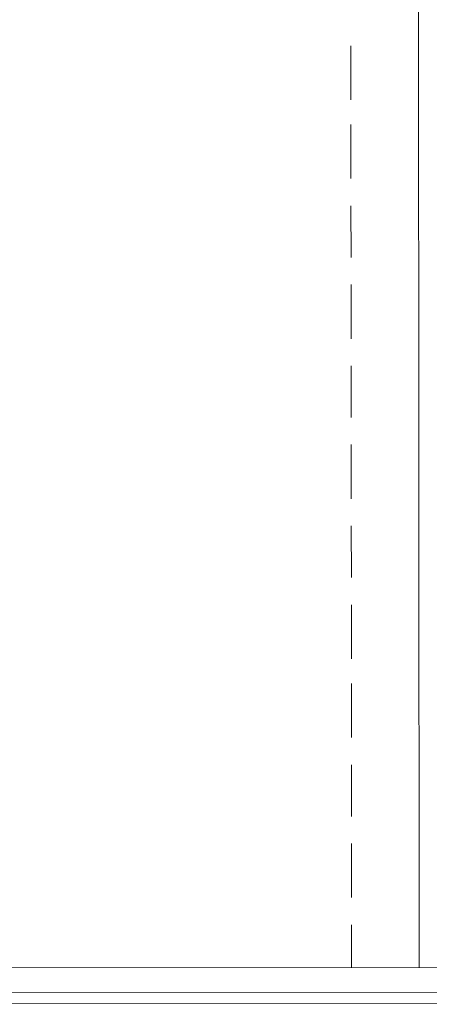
# Model space of a CAD drawing. Header units: inches. Extents: x -5850 to 5646, y 8947 to 13007.
# Tile 39 of 256: x -3155 to -3079, y 9500 to 9684. Entities that reach past the tile are written whole.
import ezdxf

# ---------------------------------------------------------------- set-up
doc = ezdxf.new("R2010")
doc.units = ezdxf.units.IN
doc.header["$MEASUREMENT"] = 0
doc.layers.add('at_Entity', color=7, linetype='Continuous')

msp = doc.modelspace()

# ---------------------------------------------------------------- linework, layer by layer
at = {"layer": 'at_Entity', "color": 7, "lineweight": 20}
for p, q in [((-3080.79, 9884.89), (-3080.45, 9506.41)), ((-3093.27, 9679.17), (-3093.26, 9669.03)), ((-3093.26, 9664.38), (-3093.25, 9654.25)), ((-3093.25, 9649.18), (-3093.24, 9639.46)), ((-3093.23, 9634.39), (-3093.22, 9624.26)), ((-3093.22, 9619.19), (-3093.21, 9609.47)), ((-3093.21, 9604.4), (-3093.2, 9594.26)), ((-3093.19, 9589.19), (-3093.18, 9579.48)), ((-3093.18, 9574.41), (-3093.17, 9564.28)), ((-3093.17, 9559.62), (-3093.16, 9549.49)), ((-3093.15, 9544.42), (-3093.14, 9534.7)), ((-3093.14, 9529.63), (-3093.13, 9519.5)), ((-3093.13, 9514.43), (-3093.12, 9506.4)), ((-2970.63, 9506.51), (-3233.78, 9506.28)), ((-2965.55, 9501.87), (-3238.84, 9501.63)), ((-2963.44, 9499.76), (-3240.96, 9499.51))]:
    msp.add_line(p, q, dxfattribs=at)

doc.saveas('drawing.dxf')
